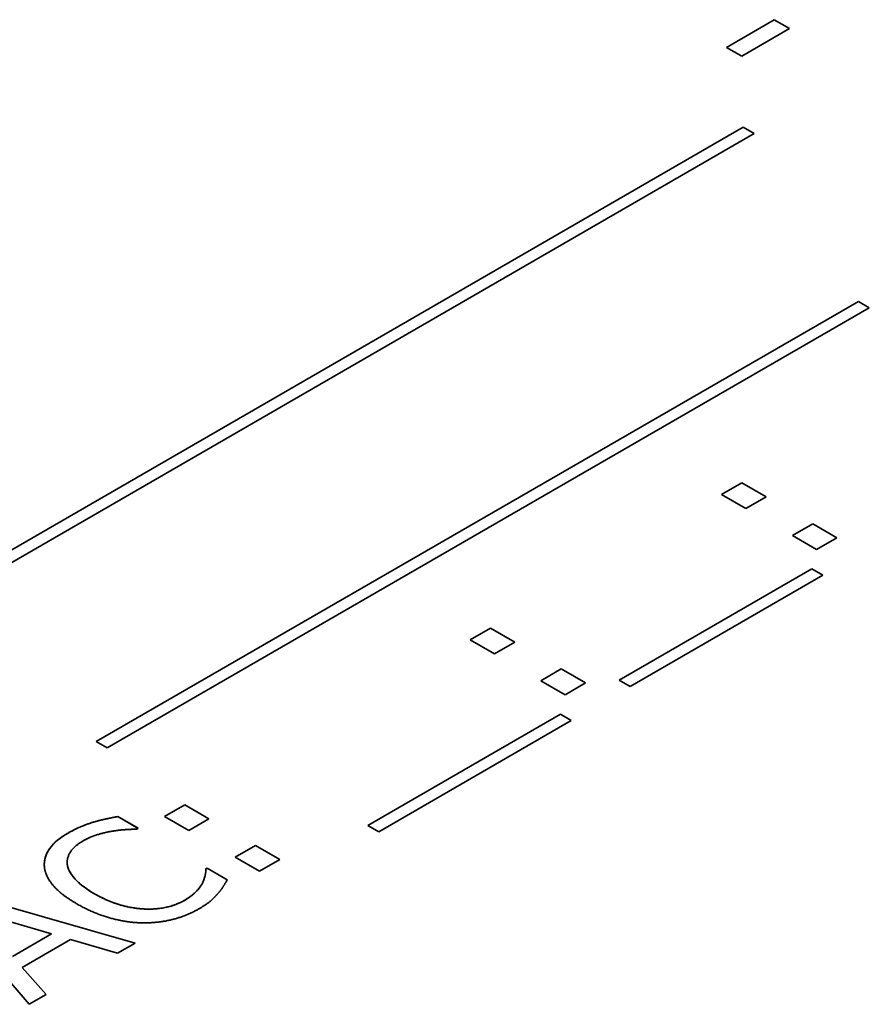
# Model space of a CAD drawing. Header units: millimetres. Extents: x 0 to 210, y 0 to 149.
# Tile 19 of 32: x 112.14 to 114.51, y 121.99 to 124.74. Entities that reach past the tile are written whole.
import ezdxf

# ---------------------------------------------------------------- set-up
doc = ezdxf.new("R2010")
doc.units = ezdxf.units.MM
doc.header["$LTSCALE"] = 0.5
doc.layers.add('Sichtbar (ISO)', color=7, linetype='Continuous', lineweight=35)
doc.layers.add('Sichtbar schmal (ISO)', color=7, linetype='Continuous', lineweight=18)

msp = doc.modelspace()

# ---------------------------------------------------------------- linework, layer by layer
at = {"layer": 'Sichtbar (ISO)'}
for p, q in [((114.1133, 124.6589), (114.2471, 124.7362)), ((114.1133, 124.6589), (114.2471, 124.7361)), ((114.29, 124.7114), (114.1562, 124.6341)), ((114.2471, 124.7361), (114.2471, 124.7362)), ((114.2471, 124.7362), (114.29, 124.7114)), ((114.2471, 124.7361), (114.29, 124.7113)), ((114.1562, 124.6341), (114.1133, 124.6589)), ((111.4997, 122.8999), (114.1602, 124.4359)), ((111.4997, 122.8999), (114.1602, 124.4359)), ((114.1909, 124.4182), (111.5304, 122.8822)), ((114.1602, 124.4359), (114.1909, 124.4182)), ((114.1602, 124.4359), (114.1602, 124.4359)), ((114.1602, 124.4359), (114.1909, 124.4182)), ((112.352, 122.7198), (114.4819, 123.9495)), ((112.352, 122.7198), (114.4819, 123.9495)), ((114.4819, 123.9495), (114.5125, 123.9318)), ((114.4819, 123.9495), (114.4819, 123.9495)), ((114.4819, 123.9495), (114.5126, 123.9318)), ((114.5126, 123.9318), (112.3827, 122.7021)), ((114.0999, 123.4098), (114.1567, 123.4425)), ((114.1, 123.4098), (114.1567, 123.4425)), ((114.1567, 123.4425), (114.2242, 123.4035)), ((114.1567, 123.4425), (114.1567, 123.4425)), ((114.1567, 123.4425), (114.2243, 123.4035)), ((114.1675, 123.3707), (114.0999, 123.4098)), ((114.2243, 123.4035), (114.1675, 123.3707)), ((114.2976, 123.2956), (114.3544, 123.3284)), ((114.2977, 123.2956), (114.3544, 123.3284)), ((114.3544, 123.3284), (114.4219, 123.2893)), ((114.3544, 123.3284), (114.3544, 123.3284)), ((114.3544, 123.3284), (114.422, 123.2894)), ((114.3652, 123.2566), (114.2976, 123.2956)), ((114.422, 123.2894), (114.3652, 123.2566)), ((113.8137, 122.8915), (114.3518, 123.2022)), ((113.8137, 122.8915), (114.3518, 123.2021)), ((114.3518, 123.2022), (114.3824, 123.1845)), ((114.3518, 123.2021), (114.3518, 123.2022)), ((114.3518, 123.2021), (114.3824, 123.1845)), ((114.3824, 123.1845), (113.8444, 122.8738)), ((113.3974, 123.0042), (113.4541, 123.0369)), ((113.3974, 123.0042), (113.4541, 123.0369)), ((113.4541, 123.0369), (113.5218, 122.9979)), ((113.4541, 123.0369), (113.4541, 123.0369)), ((113.4541, 123.0369), (113.5217, 122.9979)), ((113.465, 122.9651), (113.3974, 123.0042)), ((113.5218, 122.9979), (113.465, 122.9651)), ((113.5951, 122.89), (113.6518, 122.9228)), ((113.5951, 122.89), (113.6518, 122.9228)), ((113.6518, 122.9228), (113.7194, 122.8838)), ((113.6518, 122.9228), (113.6518, 122.9228)), ((113.6518, 122.9228), (113.7194, 122.8837)), ((113.6627, 122.851), (113.5951, 122.89)), ((113.7194, 122.8838), (113.6627, 122.851)), ((113.8444, 122.8738), (113.8137, 122.8915)), ((113.1112, 122.4859), (113.6493, 122.7966)), ((113.1112, 122.4859), (113.6493, 122.7965)), ((113.6493, 122.7965), (113.6493, 122.7966)), ((113.6493, 122.7966), (113.6799, 122.7789)), ((113.6493, 122.7965), (113.6799, 122.7789)), ((113.6799, 122.7789), (113.1418, 122.4682)), ((112.3827, 122.7021), (112.352, 122.7198)), ((112.543, 122.5109), (112.5998, 122.5437)), ((112.5431, 122.5109), (112.5998, 122.5436)), ((112.5998, 122.5436), (112.5998, 122.5437)), ((112.5998, 122.5437), (112.6674, 122.5046)), ((112.5998, 122.5436), (112.6673, 122.5046)), ((112.3451, 122.4952), (112.3451, 122.4952)), ((112.4127, 122.5104), (112.4694, 122.4776)), ((112.4127, 122.5104), (112.4127, 122.5104)), ((112.4127, 122.5104), (112.4694, 122.4777)), ((112.6107, 122.4719), (112.543, 122.5109)), ((112.6674, 122.5046), (112.6107, 122.4719)), ((113.1418, 122.4682), (113.1112, 122.4859)), ((112.4694, 122.4777), (112.4657, 122.4755)), ((112.7407, 122.3968), (112.7975, 122.4295)), ((112.7408, 122.3968), (112.7975, 122.4295)), ((112.7975, 122.4295), (112.865, 122.3905)), ((112.7975, 122.4295), (112.7975, 122.4295)), ((112.7975, 122.4295), (112.8651, 122.3905)), ((112.2712, 122.3823), (112.2712, 122.3823)), ((112.2717, 122.3751), (112.2717, 122.3751)), ((112.8083, 122.3577), (112.7407, 122.3968)), ((112.8651, 122.3905), (112.8083, 122.3577)), ((112.6591, 122.3642), (112.6625, 122.3662)), ((112.6591, 122.3641), (112.6625, 122.3661)), ((112.6591, 122.3641), (112.6591, 122.3642)), ((112.6625, 122.3661), (112.6625, 122.3662)), ((112.6625, 122.3662), (112.7187, 122.3338)), ((112.6625, 122.3661), (112.7186, 122.3337)), ((112.6499, 122.3261), (112.6499, 122.3261)), ((111.9884, 122.2926), (112.4611, 122.1573)), ((111.9884, 122.2925), (112.461, 122.1572)), ((112.1648, 121.9862), (111.9305, 122.2591)), ((112.2276, 122.1829), (112.0064, 122.2474)), ((112.1184, 122.1199), (112.2276, 122.1829)), ((112.1184, 122.1198), (112.2276, 122.1828)), ((112.2276, 122.1828), (112.2276, 122.1829)), ((112.2806, 122.1672), (112.1456, 122.0893)), ((112.4115, 122.1286), (112.2806, 122.1672)), ((112.4611, 122.1573), (112.4115, 122.1286)), ((112.1456, 122.0892), (112.1456, 122.0893)), ((112.1456, 122.0893), (112.2124, 122.0137)), ((112.1456, 122.0892), (112.2124, 122.0137)), ((112.2124, 122.0137), (112.1648, 121.9862))]:
    msp.add_line(p, q, dxfattribs=at)
for points, knots in [([(112.2737, 122.4646), (112.2907, 122.4743), (112.3039, 122.48), (112.3209, 122.487), (112.3328, 122.4914), (112.3451, 122.4952)], [-0.01257296, -0.01257296, -0.01257296, -0.01257296, -0.00832329, -0.00832329, 0, 0, 0, 0]), ([(112.3451, 122.4952), (112.3593, 122.4993), (112.3715, 122.5021), (112.389, 122.506), (112.4008, 122.5083), (112.4127, 122.5104)], [-0.01126044, -0.01126044, -0.01126044, -0.01126044, -0.00745138, -0.00745138, 0, 0, 0, 0]), ([(112.2075, 122.3701), (112.2067, 122.3789), (112.2074, 122.3876), (112.2128, 122.4061), (112.2175, 122.4145), (112.234, 122.4377), (112.252, 122.452), (112.2737, 122.4646)], [-0.03256393, -0.03256393, -0.03256393, -0.03256393, -0.02598325, -0.02598325, -0.01845629, -0.01845629, 0, 0, 0, 0]), ([(112.2717, 122.3751), (112.2743, 122.3595), (112.2845, 122.3456), (112.3077, 122.3205), (112.3264, 122.3071), (112.3471, 122.2952)], [-0.02953757, -0.02953757, -0.02953757, -0.02953757, -0.01755493, -0.01755493, 0, 0, 0, 0]), ([(112.6499, 122.3261), (112.6552, 122.3376), (112.6567, 122.345), (112.6581, 122.3529), (112.6591, 122.359), (112.6591, 122.3641)], [-0.008265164, -0.008265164, -0.008265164, -0.008265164, -0.005299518, -0.005299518, 0, 0, 0, 0]), ([(112.5989, 122.2765), (112.6185, 122.2878), (112.6278, 122.2972), (112.6391, 122.309), (112.6456, 122.3174), (112.6499, 122.3261)], [-0.01408906, -0.01408906, -0.01408906, -0.01408906, -0.00938287, -0.00938287, 0, 0, 0, 0]), ([(112.3471, 122.2952), (112.3815, 122.2753), (112.408, 122.2668), (112.4447, 122.257), (112.4653, 122.2534), (112.4866, 122.2523)], [-0.02429025, -0.02429025, -0.02429025, -0.02429025, -0.01284414, -0.01284414, 0, 0, 0, 0]), ([(112.4866, 122.2523), (112.4977, 122.2518), (112.5088, 122.252), (112.5326, 122.2541), (112.543, 122.256), (112.5691, 122.2622), (112.585, 122.2685), (112.5989, 122.2765)], [-0.02141976, -0.02141976, -0.02141976, -0.02141976, -0.01695289, -0.01695289, -0.01176359, -0.01176359, 0, 0, 0, 0])]:
    msp.add_open_spline(points, degree=3, knots=knots, dxfattribs=at)
for points, degree in [([(112.2737, 122.4646), (112.2915, 122.4749), (112.3279, 122.4899), (112.3451, 122.4952)], 2), ([(112.3451, 122.4952), (112.3602, 122.4997), (112.3946, 122.5073), (112.4127, 122.5104)], 2), ([(112.2075, 122.3701), (112.205, 122.3961), (112.2379, 122.4439), (112.2737, 122.4646)], 2), ([(112.3963, 122.4696), (112.3754, 122.4661), (112.3342, 122.4532), (112.3135, 122.4413)], 2), ([(112.4657, 122.4755), (112.4536, 122.4752), (112.4181, 122.4732), (112.3963, 122.4696)], 2), ([(112.3135, 122.4413), (112.2909, 122.4282), (112.2691, 122.3941), (112.2717, 122.3751)], 2), ([(112.2712, 122.3823), (112.2712, 122.3799), (112.2714, 122.3775), (112.2717, 122.3751)], 3), ([(112.2717, 122.3751), (112.2749, 122.3561), (112.313, 122.3149), (112.3471, 122.2952)], 2), ([(112.2981, 122.2669), (112.2537, 122.2926), (112.2104, 122.3437), (112.2075, 122.3701)], 2), ([(112.6499, 122.3261), (112.6553, 122.3379), (112.6591, 122.3579), (112.6591, 122.3642)], 2), ([(112.5989, 122.2765), (112.6192, 122.2883), (112.6439, 122.3141), (112.6499, 122.3261)], 2), ([(112.7187, 122.3338), (112.7124, 122.3238), (112.7018, 122.3061), (112.6917, 122.295)], 2), ([(112.3471, 122.2952), (112.3834, 122.2742), (112.4534, 122.254), (112.4866, 122.2524)], 2), ([(112.6917, 122.295), (112.6814, 122.2831), (112.6602, 122.2649), (112.639, 122.2527)], 2), ([(112.4789, 122.2138), (112.4347, 122.2148), (112.3428, 122.2411), (112.2981, 122.2669)], 2), ([(112.4866, 122.2524), (112.519, 122.2509), (112.5766, 122.2636), (112.5989, 122.2765)], 2), ([(112.639, 122.2527), (112.6046, 122.2328), (112.5233, 122.2127), (112.4789, 122.2138)], 2)]:
    msp.add_open_spline(points, degree=degree, dxfattribs=at)
at = {"layer": 'Sichtbar schmal (ISO)'}
for p, q in [((112.2737, 122.4646), (112.2737, 122.4646)), ((112.3471, 122.2952), (112.3471, 122.2952)), ((112.5989, 122.2765), (112.5989, 122.2765)), ((112.4866, 122.2523), (112.4866, 122.2524))]:
    msp.add_line(p, q, dxfattribs=at)

doc.saveas('drawing.dxf')
